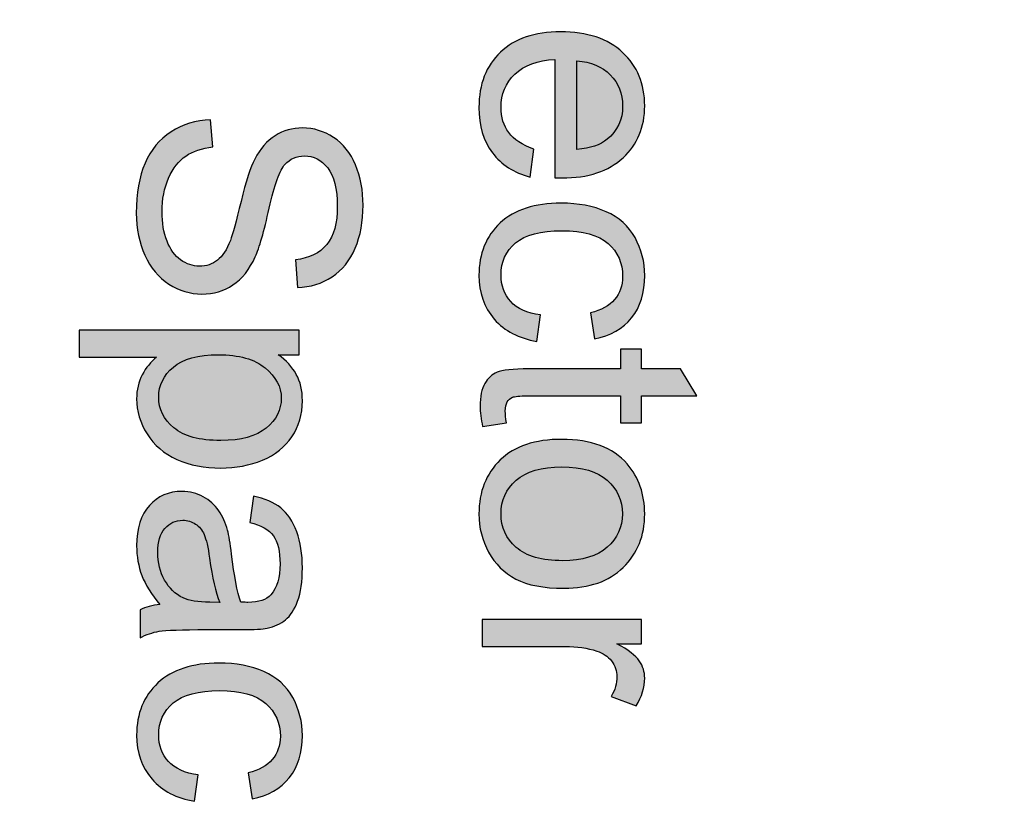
# Model space of a CAD drawing. Header units: millimetres. Extents: x -296 to 295, y -209 to 209.
# Tile 87 of 140: x 18 to 41, y 27 to 45. Entities that reach past the tile are written whole.
import ezdxf

# ---------------------------------------------------------------- set-up
doc = ezdxf.new("R2010")
doc.units = ezdxf.units.MM
doc.header["$MEASUREMENT"] = 0
doc.layers.add('layer 1', color=7, linetype='Continuous')

msp = doc.modelspace()

# ---------------------------------------------------------------- hatches: boundary and pattern name
at = {"layer": 'layer 1'}
h = msp.add_hatch(color=18, dxfattribs=at)
edge = h.paths.add_edge_path()
edge.add_spline(control_points=[(29.9932, 42.4148), (29.9932, 42.4148), (29.9098, 41.7828), (29.9098, 41.7828), (29.5429, 41.8812), (29.2571, 42.0652), (29.0545, 42.3337), (28.852, 42.6023), (28.7501, 42.9448), (28.7501, 43.3627), (28.7501, 43.8881), (28.9121, 44.3048), (29.2362, 44.6127), (29.5591, 44.9205), (30.014, 45.0745), (30.5985, 45.0745), (31.2026, 45.0745), (31.6725, 44.9194), (32.0059, 44.608), (32.3404, 44.2967), (32.507, 43.8928), (32.507, 43.3962), (32.507, 42.9159), (32.3438, 42.5235), (32.0163, 42.2192), (31.6888, 41.9148), (31.2281, 41.762), (30.6344, 41.762), (30.5985, 41.762), (30.5441, 41.7631), (30.4723, 41.7655), (30.4723, 41.7655), (30.4723, 44.4495), (30.4723, 44.4495), (30.0776, 44.4263), (29.7744, 44.3152), (29.5649, 44.1138), (29.3554, 43.9136), (29.2501, 43.6624), (29.2501, 43.3627), (29.2501, 43.1393), (29.3091, 42.9483), (29.4272, 42.7909), (29.5452, 42.6323), (29.7339, 42.5073), (29.9932, 42.4148)], knot_values=[0, 0, 0, 0, 0.0666667, 0.0666667, 0.0666667, 0.1333333, 0.1333333, 0.1333333, 0.2, 0.2, 0.2, 0.2666667, 0.2666667, 0.2666667, 0.3333333, 0.3333333, 0.3333333, 0.4, 0.4, 0.4, 0.4666667, 0.4666667, 0.4666667, 0.5333333, 0.5333333, 0.5333333, 0.6, 0.6, 0.6, 0.6666667, 0.6666667, 0.6666667, 0.7333333, 0.7333333, 0.7333333, 0.8, 0.8, 0.8, 0.8666667, 0.8666667, 0.8666667, 0.9333333, 0.9333333, 0.9333333, 1, 1, 1, 1], degree=3, periodic=1)
h = msp.add_hatch(color=18, dxfattribs=at)
edge = h.paths.add_edge_path()
edge.add_spline(control_points=[(30.9723, 44.4147), (30.9723, 44.4147), (30.9723, 42.4078), (30.9723, 42.4078), (31.2756, 42.4344), (31.5024, 42.512), (31.654, 42.6381), (31.889, 42.8314), (32.007, 43.0837), (32.007, 43.3928), (32.007, 43.6728), (31.9133, 43.9078), (31.7258, 44.0988), (31.5383, 44.2886), (31.2871, 44.3939), (30.9723, 44.4147)], knot_values=[0, 0, 0, 0, 0.2, 0.2, 0.2, 0.4, 0.4, 0.4, 0.6, 0.6, 0.6, 0.8, 0.8, 0.8, 1, 1, 1, 1], degree=3, periodic=1)
h = msp.add_hatch(color=18, dxfattribs=at)
edge = h.paths.add_edge_path()
edge.add_spline(control_points=[(22.6656, 43.0826), (22.6656, 43.0826), (22.7212, 42.4645), (22.7212, 42.4645), (22.4712, 42.4356), (22.2663, 42.3673), (22.1054, 42.2596), (21.9457, 42.152), (21.8161, 41.9853), (21.7165, 41.7596), (21.6182, 41.534), (21.5684, 41.2793), (21.5684, 40.9969), (21.5684, 40.7458), (21.6054, 40.5247), (21.6807, 40.3326), (21.7559, 40.1404), (21.8589, 39.9981), (21.9897, 39.9043), (22.1205, 39.8106), (22.2628, 39.7631), (22.4156, 39.7631), (22.5707, 39.7631), (22.7061, 39.8083), (22.823, 39.8986), (22.9388, 39.9888), (23.036, 40.1381), (23.1158, 40.3465), (23.1668, 40.4796), (23.2478, 40.7747), (23.3577, 41.2319), (23.4677, 41.689), (23.5707, 42.0085), (23.6679, 42.1914), (23.7929, 42.4286), (23.948, 42.6046), (24.132, 42.7203), (24.3161, 42.8372), (24.5232, 42.8951), (24.7512, 42.8951), (25.0036, 42.8951), (25.2385, 42.8233), (25.4561, 42.6809), (25.6749, 42.5386), (25.8404, 42.3314), (25.9538, 42.0571), (26.0672, 41.784), (26.1239, 41.4796), (26.1239, 41.1451), (26.1239, 40.777), (26.0649, 40.4518), (25.9457, 40.1705), (25.8276, 39.8893), (25.6529, 39.6729), (25.4214, 39.5212), (25.1911, 39.3696), (24.9295, 39.2886), (24.6378, 39.277), (24.6378, 39.277), (24.5892, 39.909), (24.5892, 39.909), (24.9029, 39.9425), (25.1401, 40.0571), (25.2999, 40.2527), (25.4607, 40.4483), (25.5406, 40.7377), (25.5406, 41.1196), (25.5406, 41.5178), (25.4677, 41.8083), (25.3218, 41.99), (25.176, 42.1717), (25.0001, 42.2631), (24.7941, 42.2631), (24.6158, 42.2631), (24.4688, 42.1983), (24.3531, 42.0698), (24.2385, 41.9425), (24.1193, 41.6127), (23.9989, 41.0779), (23.8774, 40.5432), (23.7721, 40.1763), (23.6818, 39.9773), (23.5487, 39.6891), (23.3809, 39.4749), (23.176, 39.3372), (22.9723, 39.1995), (22.7374, 39.1312), (22.4712, 39.1312), (22.2061, 39.1312), (21.9584, 39.2064), (21.7246, 39.358), (21.4909, 39.5097), (21.3091, 39.7261), (21.1795, 40.0097), (21.0499, 40.2932), (20.9851, 40.6115), (20.9851, 40.9668), (20.9851, 41.4159), (21.051, 41.7921), (21.1818, 42.0953), (21.3126, 42.3997), (21.5094, 42.637), (21.7733, 42.8094), (22.036, 42.983), (22.3334, 43.0733), (22.6656, 43.0826)], knot_values=[0, 0, 0, 0, 0.0285714, 0.0285714, 0.0285714, 0.0571429, 0.0571429, 0.0571429, 0.0857143, 0.0857143, 0.0857143, 0.1142857, 0.1142857, 0.1142857, 0.1428571, 0.1428571, 0.1428571, 0.1714286, 0.1714286, 0.1714286, 0.2, 0.2, 0.2, 0.2285714, 0.2285714, 0.2285714, 0.2571429, 0.2571429, 0.2571429, 0.2857143, 0.2857143, 0.2857143, 0.3142857, 0.3142857, 0.3142857, 0.3428571, 0.3428571, 0.3428571, 0.3714286, 0.3714286, 0.3714286, 0.4, 0.4, 0.4, 0.4285714, 0.4285714, 0.4285714, 0.4571429, 0.4571429, 0.4571429, 0.4857143, 0.4857143, 0.4857143, 0.5142857, 0.5142857, 0.5142857, 0.5428571, 0.5428571, 0.5428571, 0.5714286, 0.5714286, 0.5714286, 0.6, 0.6, 0.6, 0.6285714, 0.6285714, 0.6285714, 0.6571429, 0.6571429, 0.6571429, 0.6857143, 0.6857143, 0.6857143, 0.7142857, 0.7142857, 0.7142857, 0.7428571, 0.7428571, 0.7428571, 0.7714286, 0.7714286, 0.7714286, 0.8, 0.8, 0.8, 0.8285714, 0.8285714, 0.8285714, 0.8571429, 0.8571429, 0.8571429, 0.8857143, 0.8857143, 0.8857143, 0.9142857, 0.9142857, 0.9142857, 0.9428571, 0.9428571, 0.9428571, 0.9714286, 0.9714286, 0.9714286, 1, 1, 1, 1], degree=3, periodic=1)
h = msp.add_hatch(color=18, dxfattribs=at)
edge = h.paths.add_edge_path()
edge.add_spline(control_points=[(30.1459, 38.6567), (30.1459, 38.6567), (30.0626, 38.0595), (30.0626, 38.0595), (29.6517, 38.1255), (29.3311, 38.2921), (29.0985, 38.5618), (28.8659, 38.8315), (28.7501, 39.1637), (28.7501, 39.556), (28.7501, 40.0479), (28.911, 40.4437), (29.2327, 40.7424), (29.5545, 41.0421), (30.0151, 41.1914), (30.6147, 41.1914), (31.0036, 41.1914), (31.3427, 41.1266), (31.6344, 40.9981), (31.9249, 40.8697), (32.1436, 40.6741), (32.2883, 40.4102), (32.4341, 40.1474), (32.507, 39.8616), (32.507, 39.5514), (32.507, 39.1613), (32.4087, 38.8407), (32.2107, 38.5931), (32.0128, 38.3442), (31.7316, 38.1845), (31.3682, 38.1151), (31.3682, 38.1151), (31.2779, 38.7053), (31.2779, 38.7053), (31.5198, 38.762), (31.7015, 38.8616), (31.8242, 39.0063), (31.9457, 39.1498), (32.007, 39.3234), (32.007, 39.5271), (32.007, 39.835), (31.8971, 40.0849), (31.6772, 40.2782), (31.4561, 40.4704), (31.1089, 40.5664), (30.632, 40.5664), (30.1483, 40.5664), (29.7976, 40.4738), (29.5788, 40.2887), (29.3601, 40.1023), (29.2501, 39.8604), (29.2501, 39.563), (29.2501, 39.3222), (29.323, 39.122), (29.47, 38.9623), (29.6158, 38.8014), (29.8415, 38.6995), (30.1459, 38.6567)], knot_values=[0, 0, 0, 0, 0.0526316, 0.0526316, 0.0526316, 0.1052632, 0.1052632, 0.1052632, 0.1578947, 0.1578947, 0.1578947, 0.2105263, 0.2105263, 0.2105263, 0.2631579, 0.2631579, 0.2631579, 0.3157895, 0.3157895, 0.3157895, 0.3684211, 0.3684211, 0.3684211, 0.4210526, 0.4210526, 0.4210526, 0.4736842, 0.4736842, 0.4736842, 0.5263158, 0.5263158, 0.5263158, 0.5789474, 0.5789474, 0.5789474, 0.6315789, 0.6315789, 0.6315789, 0.6842105, 0.6842105, 0.6842105, 0.7368421, 0.7368421, 0.7368421, 0.7894737, 0.7894737, 0.7894737, 0.8421053, 0.8421053, 0.8421053, 0.8947368, 0.8947368, 0.8947368, 0.9473684, 0.9473684, 0.9473684, 1, 1, 1, 1], degree=3, periodic=1)
h = msp.add_hatch(color=18, dxfattribs=at)
edge = h.paths.add_edge_path()
edge.add_spline(control_points=[(19.6865, 38.3118), (19.6865, 38.3118), (24.6725, 38.3118), (24.6725, 38.3118), (24.6725, 38.3118), (24.6725, 37.7562), (24.6725, 37.7562), (24.6725, 37.7562), (24.1992, 37.7562), (24.1992, 37.7562), (24.382, 37.6254), (24.5198, 37.4773), (24.6112, 37.3118), (24.7026, 37.1474), (24.7489, 36.9472), (24.7489, 36.7122), (24.7489, 36.4044), (24.6702, 36.1335), (24.5117, 35.8986), (24.3543, 35.6636), (24.1309, 35.4866), (23.8438, 35.3662), (23.5557, 35.247), (23.2408, 35.1868), (22.8971, 35.1868), (22.5302, 35.1868), (22.1992, 35.2528), (21.904, 35.3847), (21.6101, 35.5166), (21.3844, 35.7088), (21.227, 35.9611), (21.0707, 36.2122), (20.992, 36.4773), (20.992, 36.7551), (20.992, 36.9588), (21.0348, 37.1416), (21.1205, 37.3025), (21.2061, 37.4646), (21.3138, 37.5965), (21.4446, 37.7007), (21.4446, 37.7007), (19.6865, 37.7007), (19.6865, 37.7007), (19.6865, 37.7007), (19.6865, 38.3118), (19.6865, 38.3118)], knot_values=[0, 0, 0, 0, 0.0666667, 0.0666667, 0.0666667, 0.1333333, 0.1333333, 0.1333333, 0.2, 0.2, 0.2, 0.2666667, 0.2666667, 0.2666667, 0.3333333, 0.3333333, 0.3333333, 0.4, 0.4, 0.4, 0.4666667, 0.4666667, 0.4666667, 0.5333333, 0.5333333, 0.5333333, 0.6, 0.6, 0.6, 0.6666667, 0.6666667, 0.6666667, 0.7333333, 0.7333333, 0.7333333, 0.8, 0.8, 0.8, 0.8666667, 0.8666667, 0.8666667, 0.9333333, 0.9333333, 0.9333333, 1, 1, 1, 1], degree=3, periodic=1)
h = msp.add_hatch(color=18, dxfattribs=at)
edge = h.paths.add_edge_path()
edge.add_spline(control_points=[(22.8485, 37.7562), (22.3867, 37.7562), (22.0452, 37.6625), (21.8242, 37.4761), (21.6031, 37.2886), (21.492, 37.0618), (21.492, 36.7956), (21.492, 36.5247), (21.6066, 36.2933), (21.8358, 36.1011), (22.0649, 35.9078), (22.4191, 35.8118), (22.8994, 35.8118), (23.3577, 35.8118), (23.7003, 35.9055), (23.9283, 36.0942), (24.1563, 36.2828), (24.2698, 36.5074), (24.2698, 36.769), (24.2698, 37.0282), (24.1482, 37.2574), (23.9063, 37.4565), (23.6633, 37.6567), (23.3114, 37.7562), (22.8485, 37.7562)], knot_values=[0, 0, 0, 0, 0.125, 0.125, 0.125, 0.25, 0.25, 0.25, 0.375, 0.375, 0.375, 0.5, 0.5, 0.5, 0.625, 0.625, 0.625, 0.75, 0.75, 0.75, 0.875, 0.875, 0.875, 1, 1, 1, 1], degree=3, periodic=1)
h = msp.add_hatch(color=18, dxfattribs=at)
edge = h.paths.add_edge_path()
edge.add_spline(control_points=[(29.3716, 36.2123), (29.3716, 36.2123), (28.8323, 36.129), (28.8323, 36.129), (28.7964, 36.3003), (28.7779, 36.4542), (28.7779, 36.5884), (28.7779, 36.8095), (28.8126, 36.9808), (28.8832, 37.1035), (28.9538, 37.225), (29.0452, 37.3107), (29.1598, 37.3604), (29.2744, 37.4102), (29.5152, 37.4345), (29.882, 37.4345), (29.882, 37.4345), (31.9584, 37.4345), (31.9584, 37.4345), (31.9584, 37.4345), (31.9584, 37.8859), (31.9584, 37.8859), (31.9584, 37.8859), (32.4306, 37.8859), (32.4306, 37.8859), (32.4306, 37.8859), (32.4306, 37.4345), (32.4306, 37.4345), (32.4306, 37.4345), (33.3218, 37.4345), (33.3218, 37.4345), (33.3218, 37.4345), (33.6887, 36.8234), (33.6887, 36.8234), (33.6887, 36.8234), (32.4306, 36.8234), (32.4306, 36.8234), (32.4306, 36.8234), (32.4306, 36.2123), (32.4306, 36.2123), (32.4306, 36.2123), (31.9584, 36.2123), (31.9584, 36.2123), (31.9584, 36.2123), (31.9584, 36.8234), (31.9584, 36.8234), (31.9584, 36.8234), (29.8473, 36.8234), (29.8473, 36.8234), (29.6726, 36.8234), (29.5603, 36.813), (29.5105, 36.791), (29.4608, 36.7702), (29.4214, 36.7354), (29.3913, 36.6868), (29.3624, 36.6382), (29.3473, 36.5688), (29.3473, 36.4785), (29.3473, 36.4114), (29.3554, 36.3222), (29.3716, 36.2123)], knot_values=[0, 0, 0, 0, 0.05, 0.05, 0.05, 0.1, 0.1, 0.1, 0.15, 0.15, 0.15, 0.2, 0.2, 0.2, 0.25, 0.25, 0.25, 0.3, 0.3, 0.3, 0.35, 0.35, 0.35, 0.4, 0.4, 0.4, 0.45, 0.45, 0.45, 0.5, 0.5, 0.5, 0.55, 0.55, 0.55, 0.6, 0.6, 0.6, 0.65, 0.65, 0.65, 0.7, 0.7, 0.7, 0.75, 0.75, 0.75, 0.8, 0.8, 0.8, 0.85, 0.85, 0.85, 0.9, 0.9, 0.9, 0.95, 0.95, 0.95, 1, 1, 1, 1], degree=3, periodic=1)
h = msp.add_hatch(color=18, dxfattribs=at)
edge = h.paths.add_edge_path()
edge.add_spline(control_points=[(30.6286, 35.8384), (31.2941, 35.8384), (31.7871, 35.6533), (32.1077, 35.2817), (32.3739, 34.9727), (32.507, 34.5942), (32.507, 34.1486), (32.507, 33.6544), (32.345, 33.2493), (32.0209, 32.9345), (31.698, 32.6209), (31.2501, 32.4635), (30.6795, 32.4635), (30.2165, 32.4635), (29.8531, 32.5329), (29.5881, 32.6718), (29.323, 32.8107), (29.117, 33.0132), (28.97, 33.2794), (28.823, 33.5445), (28.7501, 33.835), (28.7501, 34.1486), (28.7501, 34.6533), (28.911, 35.0607), (29.2339, 35.372), (29.5568, 35.6833), (30.0221, 35.8384), (30.6286, 35.8384)], knot_values=[0, 0, 0, 0, 0.1111111, 0.1111111, 0.1111111, 0.2222222, 0.2222222, 0.2222222, 0.3333333, 0.3333333, 0.3333333, 0.4444444, 0.4444444, 0.4444444, 0.5555556, 0.5555556, 0.5555556, 0.6666667, 0.6666667, 0.6666667, 0.7777778, 0.7777778, 0.7777778, 0.8888889, 0.8888889, 0.8888889, 1, 1, 1, 1], degree=3, periodic=1)
h = msp.add_hatch(color=18, dxfattribs=at)
edge = h.paths.add_edge_path()
edge.add_spline(control_points=[(30.6274, 35.2134), (30.1668, 35.2134), (29.8219, 35.1127), (29.5939, 34.9114), (29.3647, 34.7088), (29.2501, 34.4553), (29.2501, 34.1486), (29.2501, 33.8454), (29.3647, 33.5931), (29.595, 33.3905), (29.8253, 33.1891), (30.176, 33.0885), (30.6471, 33.0885), (31.0915, 33.0885), (31.4283, 33.1903), (31.6563, 33.3928), (31.8855, 33.5954), (32.0001, 33.8477), (32.0001, 34.1486), (32.0001, 34.4553), (31.8867, 34.7088), (31.6587, 34.9114), (31.4306, 35.1127), (31.0869, 35.2134), (30.6274, 35.2134)], knot_values=[0, 0, 0, 0, 0.125, 0.125, 0.125, 0.25, 0.25, 0.25, 0.375, 0.375, 0.375, 0.5, 0.5, 0.5, 0.625, 0.625, 0.625, 0.75, 0.75, 0.75, 0.875, 0.875, 0.875, 1, 1, 1, 1], degree=3, periodic=1)
h = msp.add_hatch(color=18, dxfattribs=at)
edge = h.paths.add_edge_path()
edge.add_spline(control_points=[(21.5198, 32.0954), (21.3265, 32.3223), (21.1911, 32.541), (21.1112, 32.7505), (21.0314, 32.96), (20.992, 33.1845), (20.992, 33.4253), (20.992, 33.8211), (21.0881, 34.1255), (21.2814, 34.3385), (21.4735, 34.5514), (21.72, 34.6579), (22.0198, 34.6579), (22.1957, 34.6579), (22.3566, 34.6174), (22.5024, 34.5375), (22.6483, 34.4565), (22.764, 34.3512), (22.852, 34.2216), (22.9399, 34.0908), (23.007, 33.9449), (23.0522, 33.7817), (23.0834, 33.6614), (23.1135, 33.4797), (23.1436, 33.2378), (23.2015, 32.7447), (23.2721, 32.3801), (23.3531, 32.1475), (23.4364, 32.1452), (23.4897, 32.144), (23.5117, 32.144), (23.7594, 32.144), (23.9341, 32.2019), (24.036, 32.3176), (24.1737, 32.4739), (24.242, 32.7065), (24.242, 33.0144), (24.242, 33.3026), (24.1911, 33.5155), (24.0904, 33.6521), (23.9897, 33.7899), (23.8114, 33.8905), (23.5545, 33.9565), (23.5545, 33.9565), (23.6378, 34.5537), (23.6378, 34.5537), (23.8936, 34.4993), (24.1008, 34.4102), (24.2582, 34.2852), (24.4156, 34.1602), (24.536, 33.9797), (24.6216, 33.7436), (24.7061, 33.5086), (24.7489, 33.2343), (24.7489, 32.9241), (24.7489, 32.6162), (24.7131, 32.3651), (24.6401, 32.1718), (24.5672, 31.9797), (24.4769, 31.8373), (24.367, 31.747), (24.257, 31.6568), (24.1181, 31.5931), (23.9503, 31.5561), (23.8462, 31.5364), (23.6587, 31.526), (23.389, 31.526), (23.389, 31.526), (22.5788, 31.526), (22.5788, 31.526), (22.0128, 31.526), (21.6552, 31.5132), (21.5036, 31.4878), (21.352, 31.4635), (21.2073, 31.4126), (21.0684, 31.3385), (21.0684, 31.3385), (21.0684, 31.9774), (21.0684, 31.9774), (21.1969, 32.0387), (21.3473, 32.0781), (21.5198, 32.0954)], knot_values=[0, 0, 0, 0, 0.037037, 0.037037, 0.037037, 0.0740741, 0.0740741, 0.0740741, 0.1111111, 0.1111111, 0.1111111, 0.1481481, 0.1481481, 0.1481481, 0.1851852, 0.1851852, 0.1851852, 0.2222222, 0.2222222, 0.2222222, 0.2592593, 0.2592593, 0.2592593, 0.2962963, 0.2962963, 0.2962963, 0.3333333, 0.3333333, 0.3333333, 0.3703704, 0.3703704, 0.3703704, 0.4074074, 0.4074074, 0.4074074, 0.4444444, 0.4444444, 0.4444444, 0.4814815, 0.4814815, 0.4814815, 0.5185185, 0.5185185, 0.5185185, 0.5555556, 0.5555556, 0.5555556, 0.5925926, 0.5925926, 0.5925926, 0.6296296, 0.6296296, 0.6296296, 0.6666667, 0.6666667, 0.6666667, 0.7037037, 0.7037037, 0.7037037, 0.7407407, 0.7407407, 0.7407407, 0.7777778, 0.7777778, 0.7777778, 0.8148148, 0.8148148, 0.8148148, 0.8518519, 0.8518519, 0.8518519, 0.8888889, 0.8888889, 0.8888889, 0.9259259, 0.9259259, 0.9259259, 0.962963, 0.962963, 0.962963, 1, 1, 1, 1], degree=3, periodic=1)
h = msp.add_hatch(color=18, dxfattribs=at)
edge = h.paths.add_edge_path()
edge.add_spline(control_points=[(22.8739, 32.144), (22.7837, 32.3662), (22.7073, 32.6996), (22.6448, 33.144), (22.6089, 33.3963), (22.5684, 33.5746), (22.5233, 33.6787), (22.4781, 33.7829), (22.4121, 33.8628), (22.3265, 33.9195), (22.2397, 33.9762), (22.1436, 34.0051), (22.0371, 34.0051), (21.8763, 34.0051), (21.7408, 33.9438), (21.6332, 33.8199), (21.5256, 33.6961), (21.4712, 33.5155), (21.4712, 33.2783), (21.4712, 33.0433), (21.5221, 32.8338), (21.6251, 32.6498), (21.727, 32.4669), (21.867, 32.3315), (22.0441, 32.2459), (22.1818, 32.1799), (22.3844, 32.1475), (22.6517, 32.1475), (22.6517, 32.1475), (22.8739, 32.144), (22.8739, 32.144)], knot_values=[0, 0, 0, 0, 0.1, 0.1, 0.1, 0.2, 0.2, 0.2, 0.3, 0.3, 0.3, 0.4, 0.4, 0.4, 0.5, 0.5, 0.5, 0.6, 0.6, 0.6, 0.7, 0.7, 0.7, 0.8, 0.8, 0.8, 0.9, 0.9, 0.9, 1, 1, 1, 1], degree=3, periodic=1)
h = msp.add_hatch(color=18, dxfattribs=at)
edge = h.paths.add_edge_path()
edge.add_spline(control_points=[(28.8265, 31.754), (28.8265, 31.754), (32.4306, 31.754), (32.4306, 31.754), (32.4306, 31.754), (32.4306, 31.2054), (32.4306, 31.2054), (32.4306, 31.2054), (31.8786, 31.2054), (31.8786, 31.2054), (32.1343, 31.0654), (32.3033, 30.9357), (32.3843, 30.8165), (32.4665, 30.6973), (32.507, 30.5665), (32.507, 30.4242), (32.507, 30.2181), (32.4422, 30.0087), (32.3137, 29.7957), (32.3137, 29.7957), (31.7501, 30.0133), (31.7501, 30.0133), (31.8334, 30.1614), (31.8751, 30.3096), (31.8751, 30.4577), (31.8751, 30.5908), (31.8346, 30.71), (31.7547, 30.8154), (31.6749, 30.9207), (31.5638, 30.9959), (31.4214, 31.0411), (31.205, 31.1093), (30.9677, 31.1429), (30.7096, 31.1429), (30.7096, 31.1429), (28.8265, 31.1429), (28.8265, 31.1429), (28.8265, 31.1429), (28.8265, 31.754), (28.8265, 31.754)], knot_values=[0, 0, 0, 0, 0.0769231, 0.0769231, 0.0769231, 0.1538462, 0.1538462, 0.1538462, 0.2307692, 0.2307692, 0.2307692, 0.3076923, 0.3076923, 0.3076923, 0.3846154, 0.3846154, 0.3846154, 0.4615385, 0.4615385, 0.4615385, 0.5384615, 0.5384615, 0.5384615, 0.6153846, 0.6153846, 0.6153846, 0.6923077, 0.6923077, 0.6923077, 0.7692308, 0.7692308, 0.7692308, 0.8461538, 0.8461538, 0.8461538, 0.9230769, 0.9230769, 0.9230769, 1, 1, 1, 1], degree=3, periodic=1)
h = msp.add_hatch(color=18, dxfattribs=at)
edge = h.paths.add_edge_path()
edge.add_spline(control_points=[(22.3878, 28.2332), (22.3878, 28.2332), (22.3045, 27.636), (22.3045, 27.636), (21.8936, 27.702), (21.573, 27.8686), (21.3404, 28.1383), (21.1078, 28.408), (20.992, 28.7402), (20.992, 29.1325), (20.992, 29.6244), (21.1529, 30.0202), (21.4746, 30.3189), (21.7964, 30.6186), (22.257, 30.7679), (22.8566, 30.7679), (23.2455, 30.7679), (23.5846, 30.7031), (23.8763, 30.5746), (24.1668, 30.4462), (24.3855, 30.2506), (24.5302, 29.9867), (24.676, 29.7239), (24.7489, 29.4381), (24.7489, 29.1279), (24.7489, 28.7378), (24.6506, 28.4172), (24.4526, 28.1696), (24.2547, 27.9207), (23.9735, 27.761), (23.6101, 27.6916), (23.6101, 27.6916), (23.5198, 28.2818), (23.5198, 28.2818), (23.7617, 28.3385), (23.9434, 28.4381), (24.0661, 28.5828), (24.1876, 28.7263), (24.2489, 28.8999), (24.2489, 29.1036), (24.2489, 29.4115), (24.139, 29.6614), (23.9191, 29.8547), (23.698, 30.0469), (23.3508, 30.1429), (22.8739, 30.1429), (22.3902, 30.1429), (22.0395, 30.0503), (21.8207, 29.8652), (21.602, 29.6788), (21.492, 29.4369), (21.492, 29.1395), (21.492, 28.8987), (21.5649, 28.6985), (21.7119, 28.5388), (21.8577, 28.3779), (22.0834, 28.276), (22.3878, 28.2332)], knot_values=[0, 0, 0, 0, 0.0526316, 0.0526316, 0.0526316, 0.1052632, 0.1052632, 0.1052632, 0.1578947, 0.1578947, 0.1578947, 0.2105263, 0.2105263, 0.2105263, 0.2631579, 0.2631579, 0.2631579, 0.3157895, 0.3157895, 0.3157895, 0.3684211, 0.3684211, 0.3684211, 0.4210526, 0.4210526, 0.4210526, 0.4736842, 0.4736842, 0.4736842, 0.5263158, 0.5263158, 0.5263158, 0.5789474, 0.5789474, 0.5789474, 0.6315789, 0.6315789, 0.6315789, 0.6842105, 0.6842105, 0.6842105, 0.7368421, 0.7368421, 0.7368421, 0.7894737, 0.7894737, 0.7894737, 0.8421053, 0.8421053, 0.8421053, 0.8947368, 0.8947368, 0.8947368, 0.9473684, 0.9473684, 0.9473684, 1, 1, 1, 1], degree=3, periodic=1)

# ---------------------------------------------------------------- linework, layer by layer
at = {"layer": 'layer 1', "color": 1, "lineweight": 0}
msp.add_open_spline([(295.3283, 209.2747), (295.3283, 209.2747), (295.3283, -208.9236), (295.3283, -208.9236), (295.3283, -208.9236), (-296.1944, -208.9236), (-296.1944, -208.9236), (-296.1944, -208.9236), (-296.1944, 209.2747), (-296.1944, 209.2747), (-296.1944, 209.2747), (295.3283, 209.2747), (295.3283, 209.2747)], degree=3, knots=[0, 0, 0, 0, 0.25, 0.25, 0.25, 0.5, 0.5, 0.5, 0.75, 0.75, 0.75, 1, 1, 1, 1], dxfattribs=at)
at = {"layer": 'layer 1', "color": 5, "lineweight": 0}
msp.add_open_spline([(-281.2487, 194.7284), (-281.2487, 194.7284), (-281.2487, -197.0649), (-281.2487, -197.0649), (-281.2487, -197.0649), (283.3586, -197.0649), (283.3586, -197.0649)], degree=3, knots=[0, 0, 0, 0, 0.5, 0.5, 0.5, 1, 1, 1, 1], dxfattribs=at)
at = {"layer": 'layer 1'}
for points, knots in [([(29.9932, 42.4148), (29.9932, 42.4148), (29.9098, 41.7828), (29.9098, 41.7828), (29.5429, 41.8812), (29.2571, 42.0652), (29.0545, 42.3337), (28.852, 42.6023), (28.7501, 42.9448), (28.7501, 43.3627), (28.7501, 43.8881), (28.9121, 44.3048), (29.2362, 44.6127), (29.5591, 44.9205), (30.014, 45.0745), (30.5985, 45.0745), (31.2026, 45.0745), (31.6725, 44.9194), (32.0059, 44.608), (32.3404, 44.2967), (32.507, 43.8928), (32.507, 43.3962), (32.507, 42.9159), (32.3438, 42.5235), (32.0163, 42.2192), (31.6888, 41.9148), (31.2281, 41.762), (30.6344, 41.762), (30.5985, 41.762), (30.5441, 41.7631), (30.4723, 41.7655), (30.4723, 41.7655), (30.4723, 44.4495), (30.4723, 44.4495), (30.0776, 44.4263), (29.7744, 44.3152), (29.5649, 44.1138), (29.3554, 43.9136), (29.2501, 43.6624), (29.2501, 43.3627), (29.2501, 43.1393), (29.3091, 42.9483), (29.4272, 42.7909), (29.5452, 42.6323), (29.7339, 42.5073), (29.9932, 42.4148)], [0, 0, 0, 0, 0.0666667, 0.0666667, 0.0666667, 0.1333333, 0.1333333, 0.1333333, 0.2, 0.2, 0.2, 0.2666667, 0.2666667, 0.2666667, 0.3333333, 0.3333333, 0.3333333, 0.4, 0.4, 0.4, 0.4666667, 0.4666667, 0.4666667, 0.5333333, 0.5333333, 0.5333333, 0.6, 0.6, 0.6, 0.6666667, 0.6666667, 0.6666667, 0.7333333, 0.7333333, 0.7333333, 0.8, 0.8, 0.8, 0.8666667, 0.8666667, 0.8666667, 0.9333333, 0.9333333, 0.9333333, 1, 1, 1, 1]), ([(30.9723, 44.4147), (30.9723, 44.4147), (30.9723, 42.4078), (30.9723, 42.4078), (31.2756, 42.4344), (31.5024, 42.512), (31.654, 42.6381), (31.889, 42.8314), (32.007, 43.0837), (32.007, 43.3928), (32.007, 43.6728), (31.9133, 43.9078), (31.7258, 44.0988), (31.5383, 44.2886), (31.2871, 44.3939), (30.9723, 44.4147)], [0, 0, 0, 0, 0.2, 0.2, 0.2, 0.4, 0.4, 0.4, 0.6, 0.6, 0.6, 0.8, 0.8, 0.8, 1, 1, 1, 1]), ([(22.6656, 43.0826), (22.6656, 43.0826), (22.7212, 42.4645), (22.7212, 42.4645), (22.4712, 42.4356), (22.2663, 42.3673), (22.1054, 42.2596), (21.9457, 42.152), (21.8161, 41.9853), (21.7165, 41.7596), (21.6182, 41.534), (21.5684, 41.2793), (21.5684, 40.9969), (21.5684, 40.7458), (21.6054, 40.5247), (21.6807, 40.3326), (21.7559, 40.1404), (21.8589, 39.9981), (21.9897, 39.9043), (22.1205, 39.8106), (22.2628, 39.7631), (22.4156, 39.7631), (22.5707, 39.7631), (22.7061, 39.8083), (22.823, 39.8986), (22.9388, 39.9888), (23.036, 40.1381), (23.1158, 40.3465), (23.1668, 40.4796), (23.2478, 40.7747), (23.3577, 41.2319), (23.4677, 41.689), (23.5707, 42.0085), (23.6679, 42.1914), (23.7929, 42.4286), (23.948, 42.6046), (24.132, 42.7203), (24.3161, 42.8372), (24.5232, 42.8951), (24.7512, 42.8951), (25.0036, 42.8951), (25.2385, 42.8233), (25.4561, 42.6809), (25.6749, 42.5386), (25.8404, 42.3314), (25.9538, 42.0571), (26.0672, 41.784), (26.1239, 41.4796), (26.1239, 41.1451), (26.1239, 40.777), (26.0649, 40.4518), (25.9457, 40.1705), (25.8276, 39.8893), (25.6529, 39.6729), (25.4214, 39.5212), (25.1911, 39.3696), (24.9295, 39.2886), (24.6378, 39.277), (24.6378, 39.277), (24.5892, 39.909), (24.5892, 39.909), (24.9029, 39.9425), (25.1401, 40.0571), (25.2999, 40.2527), (25.4607, 40.4483), (25.5406, 40.7377), (25.5406, 41.1196), (25.5406, 41.5178), (25.4677, 41.8083), (25.3218, 41.99), (25.176, 42.1717), (25.0001, 42.2631), (24.7941, 42.2631), (24.6158, 42.2631), (24.4688, 42.1983), (24.3531, 42.0698), (24.2385, 41.9425), (24.1193, 41.6127), (23.9989, 41.0779), (23.8774, 40.5432), (23.7721, 40.1763), (23.6818, 39.9773), (23.5487, 39.6891), (23.3809, 39.4749), (23.176, 39.3372), (22.9723, 39.1995), (22.7374, 39.1312), (22.4712, 39.1312), (22.2061, 39.1312), (21.9584, 39.2064), (21.7246, 39.358), (21.4909, 39.5097), (21.3091, 39.7261), (21.1795, 40.0097), (21.0499, 40.2932), (20.9851, 40.6115), (20.9851, 40.9668), (20.9851, 41.4159), (21.051, 41.7921), (21.1818, 42.0953), (21.3126, 42.3997), (21.5094, 42.637), (21.7733, 42.8094), (22.036, 42.983), (22.3334, 43.0733), (22.6656, 43.0826)], [0, 0, 0, 0, 0.0285714, 0.0285714, 0.0285714, 0.0571429, 0.0571429, 0.0571429, 0.0857143, 0.0857143, 0.0857143, 0.1142857, 0.1142857, 0.1142857, 0.1428571, 0.1428571, 0.1428571, 0.1714286, 0.1714286, 0.1714286, 0.2, 0.2, 0.2, 0.2285714, 0.2285714, 0.2285714, 0.2571429, 0.2571429, 0.2571429, 0.2857143, 0.2857143, 0.2857143, 0.3142857, 0.3142857, 0.3142857, 0.3428571, 0.3428571, 0.3428571, 0.3714286, 0.3714286, 0.3714286, 0.4, 0.4, 0.4, 0.4285714, 0.4285714, 0.4285714, 0.4571429, 0.4571429, 0.4571429, 0.4857143, 0.4857143, 0.4857143, 0.5142857, 0.5142857, 0.5142857, 0.5428571, 0.5428571, 0.5428571, 0.5714286, 0.5714286, 0.5714286, 0.6, 0.6, 0.6, 0.6285714, 0.6285714, 0.6285714, 0.6571429, 0.6571429, 0.6571429, 0.6857143, 0.6857143, 0.6857143, 0.7142857, 0.7142857, 0.7142857, 0.7428571, 0.7428571, 0.7428571, 0.7714286, 0.7714286, 0.7714286, 0.8, 0.8, 0.8, 0.8285714, 0.8285714, 0.8285714, 0.8571429, 0.8571429, 0.8571429, 0.8857143, 0.8857143, 0.8857143, 0.9142857, 0.9142857, 0.9142857, 0.9428571, 0.9428571, 0.9428571, 0.9714286, 0.9714286, 0.9714286, 1, 1, 1, 1]), ([(30.1459, 38.6567), (30.1459, 38.6567), (30.0626, 38.0595), (30.0626, 38.0595), (29.6517, 38.1255), (29.3311, 38.2921), (29.0985, 38.5618), (28.8659, 38.8315), (28.7501, 39.1637), (28.7501, 39.556), (28.7501, 40.0479), (28.911, 40.4437), (29.2327, 40.7424), (29.5545, 41.0421), (30.0151, 41.1914), (30.6147, 41.1914), (31.0036, 41.1914), (31.3427, 41.1266), (31.6344, 40.9981), (31.9249, 40.8697), (32.1436, 40.6741), (32.2883, 40.4102), (32.4341, 40.1474), (32.507, 39.8616), (32.507, 39.5514), (32.507, 39.1613), (32.4087, 38.8407), (32.2107, 38.5931), (32.0128, 38.3442), (31.7316, 38.1845), (31.3682, 38.1151), (31.3682, 38.1151), (31.2779, 38.7053), (31.2779, 38.7053), (31.5198, 38.762), (31.7015, 38.8616), (31.8242, 39.0063), (31.9457, 39.1498), (32.007, 39.3234), (32.007, 39.5271), (32.007, 39.835), (31.8971, 40.0849), (31.6772, 40.2782), (31.4561, 40.4704), (31.1089, 40.5664), (30.632, 40.5664), (30.1483, 40.5664), (29.7976, 40.4738), (29.5788, 40.2887), (29.3601, 40.1023), (29.2501, 39.8604), (29.2501, 39.563), (29.2501, 39.3222), (29.323, 39.122), (29.47, 38.9623), (29.6158, 38.8014), (29.8415, 38.6995), (30.1459, 38.6567)], [0, 0, 0, 0, 0.0526316, 0.0526316, 0.0526316, 0.1052632, 0.1052632, 0.1052632, 0.1578947, 0.1578947, 0.1578947, 0.2105263, 0.2105263, 0.2105263, 0.2631579, 0.2631579, 0.2631579, 0.3157895, 0.3157895, 0.3157895, 0.3684211, 0.3684211, 0.3684211, 0.4210526, 0.4210526, 0.4210526, 0.4736842, 0.4736842, 0.4736842, 0.5263158, 0.5263158, 0.5263158, 0.5789474, 0.5789474, 0.5789474, 0.6315789, 0.6315789, 0.6315789, 0.6842105, 0.6842105, 0.6842105, 0.7368421, 0.7368421, 0.7368421, 0.7894737, 0.7894737, 0.7894737, 0.8421053, 0.8421053, 0.8421053, 0.8947368, 0.8947368, 0.8947368, 0.9473684, 0.9473684, 0.9473684, 1, 1, 1, 1]), ([(19.6865, 38.3118), (19.6865, 38.3118), (24.6725, 38.3118), (24.6725, 38.3118), (24.6725, 38.3118), (24.6725, 37.7562), (24.6725, 37.7562), (24.6725, 37.7562), (24.1992, 37.7562), (24.1992, 37.7562), (24.382, 37.6254), (24.5198, 37.4773), (24.6112, 37.3118), (24.7026, 37.1474), (24.7489, 36.9472), (24.7489, 36.7122), (24.7489, 36.4044), (24.6702, 36.1335), (24.5117, 35.8986), (24.3543, 35.6636), (24.1309, 35.4866), (23.8438, 35.3662), (23.5557, 35.247), (23.2408, 35.1868), (22.8971, 35.1868), (22.5302, 35.1868), (22.1992, 35.2528), (21.904, 35.3847), (21.6101, 35.5166), (21.3844, 35.7088), (21.227, 35.9611), (21.0707, 36.2122), (20.992, 36.4773), (20.992, 36.7551), (20.992, 36.9588), (21.0348, 37.1416), (21.1205, 37.3025), (21.2061, 37.4646), (21.3138, 37.5965), (21.4446, 37.7007), (21.4446, 37.7007), (19.6865, 37.7007), (19.6865, 37.7007), (19.6865, 37.7007), (19.6865, 38.3118), (19.6865, 38.3118)], [0, 0, 0, 0, 0.0666667, 0.0666667, 0.0666667, 0.1333333, 0.1333333, 0.1333333, 0.2, 0.2, 0.2, 0.2666667, 0.2666667, 0.2666667, 0.3333333, 0.3333333, 0.3333333, 0.4, 0.4, 0.4, 0.4666667, 0.4666667, 0.4666667, 0.5333333, 0.5333333, 0.5333333, 0.6, 0.6, 0.6, 0.6666667, 0.6666667, 0.6666667, 0.7333333, 0.7333333, 0.7333333, 0.8, 0.8, 0.8, 0.8666667, 0.8666667, 0.8666667, 0.9333333, 0.9333333, 0.9333333, 1, 1, 1, 1]), ([(22.8485, 37.7562), (22.3867, 37.7562), (22.0452, 37.6625), (21.8242, 37.4761), (21.6031, 37.2886), (21.492, 37.0618), (21.492, 36.7956), (21.492, 36.5247), (21.6066, 36.2933), (21.8358, 36.1011), (22.0649, 35.9078), (22.4191, 35.8118), (22.8994, 35.8118), (23.3577, 35.8118), (23.7003, 35.9055), (23.9283, 36.0942), (24.1563, 36.2828), (24.2698, 36.5074), (24.2698, 36.769), (24.2698, 37.0282), (24.1482, 37.2574), (23.9063, 37.4565), (23.6633, 37.6567), (23.3114, 37.7562), (22.8485, 37.7562)], [0, 0, 0, 0, 0.125, 0.125, 0.125, 0.25, 0.25, 0.25, 0.375, 0.375, 0.375, 0.5, 0.5, 0.5, 0.625, 0.625, 0.625, 0.75, 0.75, 0.75, 0.875, 0.875, 0.875, 1, 1, 1, 1]), ([(29.3716, 36.2123), (29.3716, 36.2123), (28.8323, 36.129), (28.8323, 36.129), (28.7964, 36.3003), (28.7779, 36.4542), (28.7779, 36.5884), (28.7779, 36.8095), (28.8126, 36.9808), (28.8832, 37.1035), (28.9538, 37.225), (29.0452, 37.3107), (29.1598, 37.3604), (29.2744, 37.4102), (29.5152, 37.4345), (29.882, 37.4345), (29.882, 37.4345), (31.9584, 37.4345), (31.9584, 37.4345), (31.9584, 37.4345), (31.9584, 37.8859), (31.9584, 37.8859), (31.9584, 37.8859), (32.4306, 37.8859), (32.4306, 37.8859), (32.4306, 37.8859), (32.4306, 37.4345), (32.4306, 37.4345), (32.4306, 37.4345), (33.3218, 37.4345), (33.3218, 37.4345), (33.3218, 37.4345), (33.6887, 36.8234), (33.6887, 36.8234), (33.6887, 36.8234), (32.4306, 36.8234), (32.4306, 36.8234), (32.4306, 36.8234), (32.4306, 36.2123), (32.4306, 36.2123), (32.4306, 36.2123), (31.9584, 36.2123), (31.9584, 36.2123), (31.9584, 36.2123), (31.9584, 36.8234), (31.9584, 36.8234), (31.9584, 36.8234), (29.8473, 36.8234), (29.8473, 36.8234), (29.6726, 36.8234), (29.5603, 36.813), (29.5105, 36.791), (29.4608, 36.7702), (29.4214, 36.7354), (29.3913, 36.6868), (29.3624, 36.6382), (29.3473, 36.5688), (29.3473, 36.4785), (29.3473, 36.4114), (29.3554, 36.3222), (29.3716, 36.2123)], [0, 0, 0, 0, 0.05, 0.05, 0.05, 0.1, 0.1, 0.1, 0.15, 0.15, 0.15, 0.2, 0.2, 0.2, 0.25, 0.25, 0.25, 0.3, 0.3, 0.3, 0.35, 0.35, 0.35, 0.4, 0.4, 0.4, 0.45, 0.45, 0.45, 0.5, 0.5, 0.5, 0.55, 0.55, 0.55, 0.6, 0.6, 0.6, 0.65, 0.65, 0.65, 0.7, 0.7, 0.7, 0.75, 0.75, 0.75, 0.8, 0.8, 0.8, 0.85, 0.85, 0.85, 0.9, 0.9, 0.9, 0.95, 0.95, 0.95, 1, 1, 1, 1]), ([(30.6286, 35.8384), (31.2941, 35.8384), (31.7871, 35.6533), (32.1077, 35.2817), (32.3739, 34.9727), (32.507, 34.5942), (32.507, 34.1486), (32.507, 33.6544), (32.345, 33.2493), (32.0209, 32.9345), (31.698, 32.6209), (31.2501, 32.4635), (30.6795, 32.4635), (30.2165, 32.4635), (29.8531, 32.5329), (29.5881, 32.6718), (29.323, 32.8107), (29.117, 33.0132), (28.97, 33.2794), (28.823, 33.5445), (28.7501, 33.835), (28.7501, 34.1486), (28.7501, 34.6533), (28.911, 35.0607), (29.2339, 35.372), (29.5568, 35.6833), (30.0221, 35.8384), (30.6286, 35.8384)], [0, 0, 0, 0, 0.1111111, 0.1111111, 0.1111111, 0.2222222, 0.2222222, 0.2222222, 0.3333333, 0.3333333, 0.3333333, 0.4444444, 0.4444444, 0.4444444, 0.5555556, 0.5555556, 0.5555556, 0.6666667, 0.6666667, 0.6666667, 0.7777778, 0.7777778, 0.7777778, 0.8888889, 0.8888889, 0.8888889, 1, 1, 1, 1]), ([(30.6274, 35.2134), (30.1668, 35.2134), (29.8219, 35.1127), (29.5939, 34.9114), (29.3647, 34.7088), (29.2501, 34.4553), (29.2501, 34.1486), (29.2501, 33.8454), (29.3647, 33.5931), (29.595, 33.3905), (29.8253, 33.1891), (30.176, 33.0885), (30.6471, 33.0885), (31.0915, 33.0885), (31.4283, 33.1903), (31.6563, 33.3928), (31.8855, 33.5954), (32.0001, 33.8477), (32.0001, 34.1486), (32.0001, 34.4553), (31.8867, 34.7088), (31.6587, 34.9114), (31.4306, 35.1127), (31.0869, 35.2134), (30.6274, 35.2134)], [0, 0, 0, 0, 0.125, 0.125, 0.125, 0.25, 0.25, 0.25, 0.375, 0.375, 0.375, 0.5, 0.5, 0.5, 0.625, 0.625, 0.625, 0.75, 0.75, 0.75, 0.875, 0.875, 0.875, 1, 1, 1, 1]), ([(21.5198, 32.0954), (21.3265, 32.3223), (21.1911, 32.541), (21.1112, 32.7505), (21.0314, 32.96), (20.992, 33.1845), (20.992, 33.4253), (20.992, 33.8211), (21.0881, 34.1255), (21.2814, 34.3385), (21.4735, 34.5514), (21.72, 34.6579), (22.0198, 34.6579), (22.1957, 34.6579), (22.3566, 34.6174), (22.5024, 34.5375), (22.6483, 34.4565), (22.764, 34.3512), (22.852, 34.2216), (22.9399, 34.0908), (23.007, 33.9449), (23.0522, 33.7817), (23.0834, 33.6614), (23.1135, 33.4797), (23.1436, 33.2378), (23.2015, 32.7447), (23.2721, 32.3801), (23.3531, 32.1475), (23.4364, 32.1452), (23.4897, 32.144), (23.5117, 32.144), (23.7594, 32.144), (23.9341, 32.2019), (24.036, 32.3176), (24.1737, 32.4739), (24.242, 32.7065), (24.242, 33.0144), (24.242, 33.3026), (24.1911, 33.5155), (24.0904, 33.6521), (23.9897, 33.7899), (23.8114, 33.8905), (23.5545, 33.9565), (23.5545, 33.9565), (23.6378, 34.5537), (23.6378, 34.5537), (23.8936, 34.4993), (24.1008, 34.4102), (24.2582, 34.2852), (24.4156, 34.1602), (24.536, 33.9797), (24.6216, 33.7436), (24.7061, 33.5086), (24.7489, 33.2343), (24.7489, 32.9241), (24.7489, 32.6162), (24.7131, 32.3651), (24.6401, 32.1718), (24.5672, 31.9797), (24.4769, 31.8373), (24.367, 31.747), (24.257, 31.6568), (24.1181, 31.5931), (23.9503, 31.5561), (23.8462, 31.5364), (23.6587, 31.526), (23.389, 31.526), (23.389, 31.526), (22.5788, 31.526), (22.5788, 31.526), (22.0128, 31.526), (21.6552, 31.5132), (21.5036, 31.4878), (21.352, 31.4635), (21.2073, 31.4126), (21.0684, 31.3385), (21.0684, 31.3385), (21.0684, 31.9774), (21.0684, 31.9774), (21.1969, 32.0387), (21.3473, 32.0781), (21.5198, 32.0954)], [0, 0, 0, 0, 0.037037, 0.037037, 0.037037, 0.0740741, 0.0740741, 0.0740741, 0.1111111, 0.1111111, 0.1111111, 0.1481481, 0.1481481, 0.1481481, 0.1851852, 0.1851852, 0.1851852, 0.2222222, 0.2222222, 0.2222222, 0.2592593, 0.2592593, 0.2592593, 0.2962963, 0.2962963, 0.2962963, 0.3333333, 0.3333333, 0.3333333, 0.3703704, 0.3703704, 0.3703704, 0.4074074, 0.4074074, 0.4074074, 0.4444444, 0.4444444, 0.4444444, 0.4814815, 0.4814815, 0.4814815, 0.5185185, 0.5185185, 0.5185185, 0.5555556, 0.5555556, 0.5555556, 0.5925926, 0.5925926, 0.5925926, 0.6296296, 0.6296296, 0.6296296, 0.6666667, 0.6666667, 0.6666667, 0.7037037, 0.7037037, 0.7037037, 0.7407407, 0.7407407, 0.7407407, 0.7777778, 0.7777778, 0.7777778, 0.8148148, 0.8148148, 0.8148148, 0.8518519, 0.8518519, 0.8518519, 0.8888889, 0.8888889, 0.8888889, 0.9259259, 0.9259259, 0.9259259, 0.962963, 0.962963, 0.962963, 1, 1, 1, 1]), ([(22.8739, 32.144), (22.7837, 32.3662), (22.7073, 32.6996), (22.6448, 33.144), (22.6089, 33.3963), (22.5684, 33.5746), (22.5233, 33.6787), (22.4781, 33.7829), (22.4121, 33.8628), (22.3265, 33.9195), (22.2397, 33.9762), (22.1436, 34.0051), (22.0371, 34.0051), (21.8763, 34.0051), (21.7408, 33.9438), (21.6332, 33.8199), (21.5256, 33.6961), (21.4712, 33.5155), (21.4712, 33.2783), (21.4712, 33.0433), (21.5221, 32.8338), (21.6251, 32.6498), (21.727, 32.4669), (21.867, 32.3315), (22.0441, 32.2459), (22.1818, 32.1799), (22.3844, 32.1475), (22.6517, 32.1475), (22.6517, 32.1475), (22.8739, 32.144), (22.8739, 32.144)], [0, 0, 0, 0, 0.1, 0.1, 0.1, 0.2, 0.2, 0.2, 0.3, 0.3, 0.3, 0.4, 0.4, 0.4, 0.5, 0.5, 0.5, 0.6, 0.6, 0.6, 0.7, 0.7, 0.7, 0.8, 0.8, 0.8, 0.9, 0.9, 0.9, 1, 1, 1, 1]), ([(28.8265, 31.754), (28.8265, 31.754), (32.4306, 31.754), (32.4306, 31.754), (32.4306, 31.754), (32.4306, 31.2054), (32.4306, 31.2054), (32.4306, 31.2054), (31.8786, 31.2054), (31.8786, 31.2054), (32.1343, 31.0654), (32.3033, 30.9357), (32.3843, 30.8165), (32.4665, 30.6973), (32.507, 30.5665), (32.507, 30.4242), (32.507, 30.2181), (32.4422, 30.0087), (32.3137, 29.7957), (32.3137, 29.7957), (31.7501, 30.0133), (31.7501, 30.0133), (31.8334, 30.1614), (31.8751, 30.3096), (31.8751, 30.4577), (31.8751, 30.5908), (31.8346, 30.71), (31.7547, 30.8154), (31.6749, 30.9207), (31.5638, 30.9959), (31.4214, 31.0411), (31.205, 31.1093), (30.9677, 31.1429), (30.7096, 31.1429), (30.7096, 31.1429), (28.8265, 31.1429), (28.8265, 31.1429), (28.8265, 31.1429), (28.8265, 31.754), (28.8265, 31.754)], [0, 0, 0, 0, 0.0769231, 0.0769231, 0.0769231, 0.1538462, 0.1538462, 0.1538462, 0.2307692, 0.2307692, 0.2307692, 0.3076923, 0.3076923, 0.3076923, 0.3846154, 0.3846154, 0.3846154, 0.4615385, 0.4615385, 0.4615385, 0.5384615, 0.5384615, 0.5384615, 0.6153846, 0.6153846, 0.6153846, 0.6923077, 0.6923077, 0.6923077, 0.7692308, 0.7692308, 0.7692308, 0.8461538, 0.8461538, 0.8461538, 0.9230769, 0.9230769, 0.9230769, 1, 1, 1, 1]), ([(22.3878, 28.2332), (22.3878, 28.2332), (22.3045, 27.636), (22.3045, 27.636), (21.8936, 27.702), (21.573, 27.8686), (21.3404, 28.1383), (21.1078, 28.408), (20.992, 28.7402), (20.992, 29.1325), (20.992, 29.6244), (21.1529, 30.0202), (21.4746, 30.3189), (21.7964, 30.6186), (22.257, 30.7679), (22.8566, 30.7679), (23.2455, 30.7679), (23.5846, 30.7031), (23.8763, 30.5746), (24.1668, 30.4462), (24.3855, 30.2506), (24.5302, 29.9867), (24.676, 29.7239), (24.7489, 29.4381), (24.7489, 29.1279), (24.7489, 28.7378), (24.6506, 28.4172), (24.4526, 28.1696), (24.2547, 27.9207), (23.9735, 27.761), (23.6101, 27.6916), (23.6101, 27.6916), (23.5198, 28.2818), (23.5198, 28.2818), (23.7617, 28.3385), (23.9434, 28.4381), (24.0661, 28.5828), (24.1876, 28.7263), (24.2489, 28.8999), (24.2489, 29.1036), (24.2489, 29.4115), (24.139, 29.6614), (23.9191, 29.8547), (23.698, 30.0469), (23.3508, 30.1429), (22.8739, 30.1429), (22.3902, 30.1429), (22.0395, 30.0503), (21.8207, 29.8652), (21.602, 29.6788), (21.492, 29.4369), (21.492, 29.1395), (21.492, 28.8987), (21.5649, 28.6985), (21.7119, 28.5388), (21.8577, 28.3779), (22.0834, 28.276), (22.3878, 28.2332)], [0, 0, 0, 0, 0.0526316, 0.0526316, 0.0526316, 0.1052632, 0.1052632, 0.1052632, 0.1578947, 0.1578947, 0.1578947, 0.2105263, 0.2105263, 0.2105263, 0.2631579, 0.2631579, 0.2631579, 0.3157895, 0.3157895, 0.3157895, 0.3684211, 0.3684211, 0.3684211, 0.4210526, 0.4210526, 0.4210526, 0.4736842, 0.4736842, 0.4736842, 0.5263158, 0.5263158, 0.5263158, 0.5789474, 0.5789474, 0.5789474, 0.6315789, 0.6315789, 0.6315789, 0.6842105, 0.6842105, 0.6842105, 0.7368421, 0.7368421, 0.7368421, 0.7894737, 0.7894737, 0.7894737, 0.8421053, 0.8421053, 0.8421053, 0.8947368, 0.8947368, 0.8947368, 0.9473684, 0.9473684, 0.9473684, 1, 1, 1, 1])]:
    msp.add_open_spline(points, degree=3, knots=knots, dxfattribs=at)

doc.saveas('drawing.dxf')
